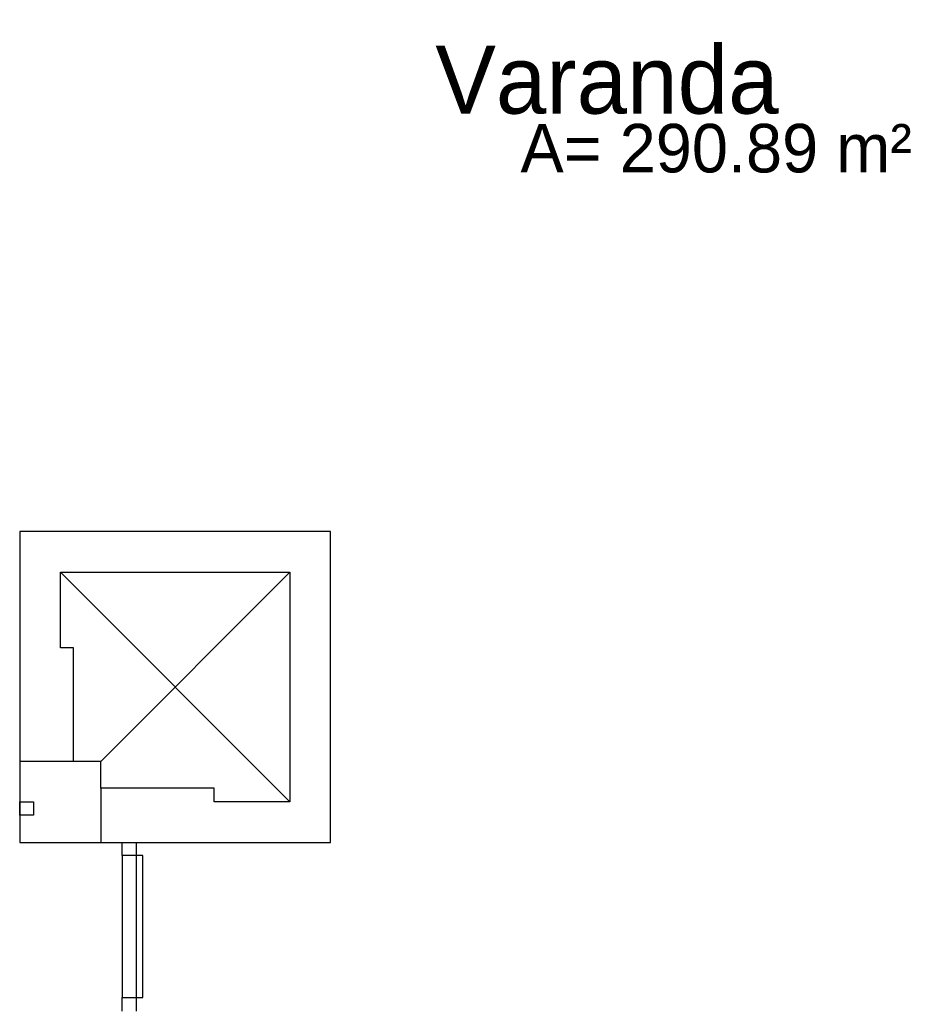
# Model space of a CAD drawing. Header units: millimetres. Extents: x 335 to 739279, y -1 to 84.
# Tile 147 of 244: x 387.94 to 392.33, y 45.2 to 50.03. Entities that reach past the tile are written whole.
import ezdxf

# ---------------------------------------------------------------- set-up
doc = ezdxf.new("R2010")
doc.units = ezdxf.units.MM
doc.header["$MEASUREMENT"] = 0
doc.styles.add('CenturyGothic', font='GOTHIC.TTF')

msp = doc.modelspace()

# ---------------------------------------------------------------- linework, layer by layer
at = {"color": 7}
for p, q in [((389.4678, 47.5189), (387.9408, 47.5189)), ((387.9408, 47.5189), (387.9408, 45.9919)), ((389.4678, 45.9919), (389.4678, 47.5189)), ((388.1418, 47.3199), (389.2678, 47.3199)), ((388.1418, 46.9479), (388.1418, 47.3199)), ((388.1418, 47.3199), (389.2678, 46.1909)), ((389.2678, 47.3199), (388.3388, 46.3899)), ((389.2678, 47.3199), (389.2678, 46.1909)), ((388.2058, 46.9479), (388.1418, 46.9479)), ((388.2058, 46.3899), (388.2058, 46.9479)), ((388.2058, 46.3899), (387.9408, 46.3899)), ((388.3388, 46.3899), (388.2058, 46.3899)), ((388.3388, 46.2579), (388.3388, 46.3899)), ((388.8958, 46.2579), (388.3388, 46.2579)), ((388.3388, 46.2579), (388.3388, 45.9919)), ((388.8958, 46.1909), (388.8958, 46.2579)), ((387.9408, 46.1259), (387.9408, 46.1909)), ((387.9408, 46.1909), (388.0078, 46.1909)), ((388.0078, 46.1909), (388.0078, 46.1259)), ((389.2678, 46.1909), (388.8958, 46.1909)), ((388.0078, 46.1259), (387.9408, 46.1259)), ((387.9408, 45.9919), (389.4678, 45.9919)), ((388.4448, 45.9269), (388.4448, 45.9919)), ((388.4448, 45.9919), (388.5128, 45.9919)), ((388.5128, 45.9919), (388.5128, 45.9269)), ((388.4448, 45.9269), (388.4448, 45.2299)), ((388.5128, 45.9269), (388.4448, 45.9269)), ((388.5448, 45.9269), (388.5128, 45.9269)), ((388.5128, 45.9269), (388.5128, 45.2299)), ((388.5448, 45.2299), (388.5448, 45.9269)), ((388.4448, 45.1629), (388.4448, 45.2299)), ((388.4448, 45.2299), (388.5128, 45.2299)), ((388.5128, 45.2299), (388.5448, 45.2299)), ((388.5128, 45.2299), (388.5128, 45.1629))]:
    msp.add_line(p, q, dxfattribs=at)

# ---------------------------------------------------------------- texts
at = {"color": 7, "attachment_point": 7, "line_spacing_factor": 0.798, "style": 'CenturyGothic'}
for s, insert, char_height, width in [('Varanda', (389.9818, 49.5669), 0.33343, 4.052207), ('A= 290.89 m²', (390.3998, 49.2796), 0.238327, 4.229975)]:
    msp.add_mtext(s, dxfattribs=dict(at, insert=insert, char_height=char_height, width=width))

doc.saveas('drawing.dxf')
